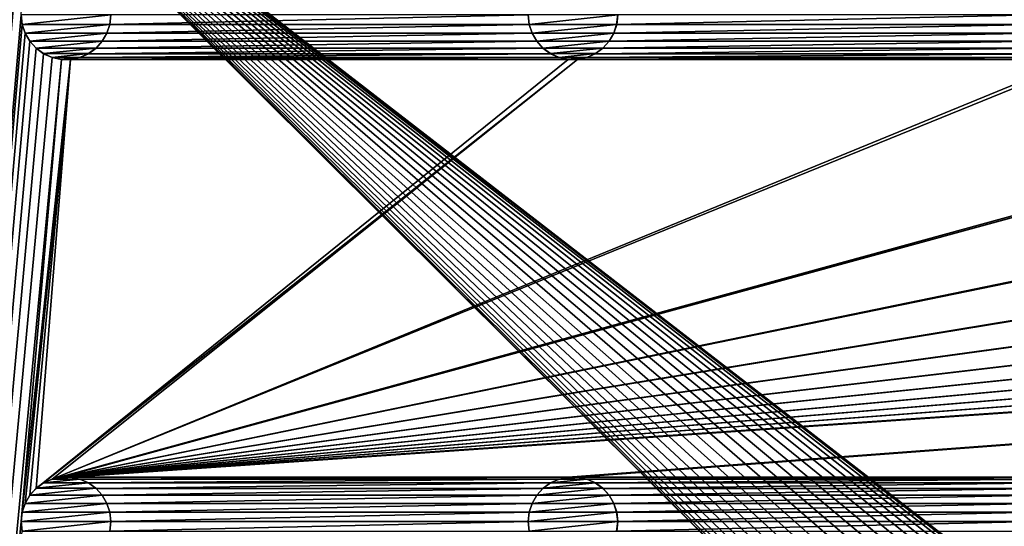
# Model space of a CAD drawing. Header units: metres. Extents: x -200 to 200, y -200 to 200.
# Tile 26 of 88: x -172 to -117, y 113 to 141. Entities that reach past the tile are written whole.
import ezdxf

# ---------------------------------------------------------------- set-up
doc = ezdxf.new("R2010")
doc.units = ezdxf.units.M
doc.layers.add('solid_P34200', color=7, linetype='CONTINUOUS')

msp = doc.modelspace()

# ---------------------------------------------------------------- linework, layer by layer
at = {"layer": 'solid_P34200'}
for points in [[(-172.300003, 169.800003, 5), (-200, 178, 5), (-200, -178, 5)], [(-172.242264, 169.271637, 5), (-172.300003, 169.800003, 5), (-200, -178, 5)], [(-172.084335, 168.784439, 5), (-172.242264, 169.271637, 5), (-200, -178, 5)], [(-171.820801, 168.330292, 5), (-172.084335, 168.784439, 5), (-200, -178, 5)], [(-171.474228, 167.943787, 5), (-171.820801, 168.330292, 5), (-200, -178, 5)], [(-171.047821, 167.634933, 5), (-171.474228, 167.943787, 5), (-200, -178, 5)], [(-170.574692, 167.423645, 5), (-171.047821, 167.634933, 5), (-200, -178, 5)], [(-172.300003, 141.5, 5), (-170.574692, 167.423645, 5), (-200, -178, 5)], [(-181, 159), (-14.856524, 2.058549), (-15, 0)], [(-181, 159), (-15, 0), (-14.856524, -2.058549)], [(-181, 159), (-14.444175, 4.045302), (-14.856524, 2.058549)], [(-181, 159), (-13.756138, 5.976712), (-14.444175, 4.045302)], [(-181, 159), (-12.817678, 7.79116), (-13.756138, 5.976712)], [(-181, 159), (-11.633039, 9.467192), (-12.817678, 7.79116)], [(-181, 159), (-10.240819, 10.959723), (-11.633039, 9.467192)], [(-181, 159), (-8.64688, 12.25524), (-10.240819, 10.959723)], [(-181, 159), (-6.904468, 13.315859), (-8.64688, 12.25524)], [(-181, 159), (-5.01928, 14.134056), (-6.904468, 13.315859)], [(-181, 159), (-3.055924, 14.684637), (-5.01928, 14.134056)], [(-181, 159), (-1.019424, 14.964341), (-3.055924, 14.684637)], [(-181, 159), (1.019424, 14.964341), (-1.019424, 14.964341)], [(-181, 159), (3.055924, 14.684637), (1.019424, 14.964341)], [(-181, 159), (5.01928, 14.134056), (3.055924, 14.684637)], [(-181, 159), (6.904468, 13.315859), (5.01928, 14.134056)], [(-181, 159), (8.64688, 12.25524), (6.904468, 13.315859)], [(181, 159), (8.64688, 12.25524), (-181, 159)], [(-181, 159), (-11.633039, -9.467192), (-10.240819, -10.959723)], [(-181, -159), (-181, 159), (-10.240819, -10.959723)], [(-181, 159), (-12.817678, -7.79116), (-11.633039, -9.467192)], [(-181, 159), (-13.756138, -5.976712), (-12.817678, -7.79116)], [(-181, 159), (-14.444175, -4.045302), (-13.756138, -5.976712)], [(-181, 159), (-14.856524, -2.058549), (-14.444175, -4.045302)], [(-172.242264, 140.971634, 5), (-172.300003, 141.5, 5), (-200, -178, 5)], [(-172.300003, 141.5, 7.5), (-172.300003, 141.5, 5), (-172.242264, 140.971634, 5)], [(-172.300003, 141.5, 7.5), (-172.242264, 140.971634, 5), (-172.239975, 140.967072, 7.5)], [(-172.300003, 141.5, 7.5), (-172.239975, 140.967072, 7.5), (-167.300003, 141.5, 7.5)], [(-172.239975, 140.967072, 7.5), (-167.360016, 140.967072, 7.5), (-167.300003, 141.5, 7.5)], [(-167.360016, 140.967072, 7.5), (-167.357742, 140.971634, 5), (-167.300003, 141.5, 5)], [(-167.360016, 140.967072, 7.5), (-167.300003, 141.5, 5), (-167.300003, 141.5, 7.5)], [(-144, 141.5, 5), (-167.300003, 141.5, 5), (-167.357742, 140.971634, 5)], [(-143.942261, 140.971634, 5), (-144, 141.5, 5), (-167.357742, 140.971634, 5)], [(-144, 141.5, 7.5), (-144, 141.5, 5), (-143.942261, 140.971634, 5)], [(-144, 141.5, 7.5), (-143.942261, 140.971634, 5), (-143.939987, 140.967072, 7.5)], [(-144, 141.5, 7.5), (-143.939987, 140.967072, 7.5), (-139, 141.5, 7.5)], [(-143.939987, 140.967072, 7.5), (-139.060013, 140.967072, 7.5), (-139, 141.5, 7.5)], [(-139.060013, 140.967072, 7.5), (-139.057739, 140.971634, 5), (-139, 141.5, 5)], [(-139.060013, 140.967072, 7.5), (-139, 141.5, 5), (-139, 141.5, 7.5)], [(-115.699997, 141.5, 5), (-139, 141.5, 5), (-139.057739, 140.971634, 5)], [(-115.642265, 140.971634, 5), (-115.699997, 141.5, 5), (-139.057739, 140.971634, 5)], [(-172.084335, 140.484436, 5), (-172.242264, 140.971634, 5), (-200, -178, 5)], [(-172.239975, 140.967072, 7.5), (-172.242264, 140.971634, 5), (-172.084335, 140.484436, 5)], [(-172.239975, 140.967072, 7.5), (-172.084335, 140.484436, 5), (-172.082809, 140.480927, 7.5)], [(-172.239975, 140.967072, 7.5), (-172.082809, 140.480927, 7.5), (-167.360016, 140.967072, 7.5)], [(-172.082809, 140.480927, 7.5), (-167.517197, 140.480927, 7.5), (-167.360016, 140.967072, 7.5)], [(-167.517197, 140.480927, 7.5), (-167.515656, 140.484436, 5), (-167.357742, 140.971634, 5)], [(-167.517197, 140.480927, 7.5), (-167.357742, 140.971634, 5), (-167.360016, 140.967072, 7.5)], [(-143.942261, 140.971634, 5), (-167.357742, 140.971634, 5), (-167.515656, 140.484436, 5)], [(-143.784332, 140.484436, 5), (-143.942261, 140.971634, 5), (-167.515656, 140.484436, 5)], [(-143.939987, 140.967072, 7.5), (-143.942261, 140.971634, 5), (-143.784332, 140.484436, 5)], [(-143.939987, 140.967072, 7.5), (-143.784332, 140.484436, 5), (-143.782806, 140.480927, 7.5)], [(-143.939987, 140.967072, 7.5), (-143.782806, 140.480927, 7.5), (-139.060013, 140.967072, 7.5)], [(-143.782806, 140.480927, 7.5), (-139.217194, 140.480927, 7.5), (-139.060013, 140.967072, 7.5)], [(-139.217194, 140.480927, 7.5), (-139.215668, 140.484436, 5), (-139.057739, 140.971634, 5)], [(-139.217194, 140.480927, 7.5), (-139.057739, 140.971634, 5), (-139.060013, 140.967072, 7.5)], [(-115.642265, 140.971634, 5), (-139.057739, 140.971634, 5), (-139.215668, 140.484436, 5)], [(-115.484337, 140.484436, 5), (-115.642265, 140.971634, 5), (-139.215668, 140.484436, 5)], [(-171.820801, 140.030289, 5), (-172.084335, 140.484436, 5), (-200, -178, 5)], [(-172.082809, 140.480927, 7.5), (-172.084335, 140.484436, 5), (-171.820801, 140.030289, 5)], [(-172.082809, 140.480927, 7.5), (-171.820801, 140.030289, 5), (-171.821884, 140.033295, 7.5)], [(-172.082809, 140.480927, 7.5), (-171.821884, 140.033295, 7.5), (-167.517197, 140.480927, 7.5)], [(-171.821884, 140.033295, 7.5), (-167.778122, 140.033295, 7.5), (-167.517197, 140.480927, 7.5)], [(-143.784332, 140.484436, 5), (-167.515656, 140.484436, 5), (-167.779205, 140.030289, 5)], [(-167.778122, 140.033295, 7.5), (-167.779205, 140.030289, 5), (-167.515656, 140.484436, 5)], [(-143.520798, 140.030289, 5), (-143.784332, 140.484436, 5), (-167.779205, 140.030289, 5)], [(-167.778122, 140.033295, 7.5), (-167.515656, 140.484436, 5), (-167.517197, 140.480927, 7.5)], [(-143.782806, 140.480927, 7.5), (-143.784332, 140.484436, 5), (-143.520798, 140.030289, 5)], [(-143.782806, 140.480927, 7.5), (-143.520798, 140.030289, 5), (-143.521881, 140.033295, 7.5)], [(-143.782806, 140.480927, 7.5), (-143.521881, 140.033295, 7.5), (-139.217194, 140.480927, 7.5)], [(-143.521881, 140.033295, 7.5), (-139.478119, 140.033295, 7.5), (-139.217194, 140.480927, 7.5)], [(-115.484337, 140.484436, 5), (-139.215668, 140.484436, 5), (-139.479202, 140.030289, 5)], [(-139.478119, 140.033295, 7.5), (-139.479202, 140.030289, 5), (-139.215668, 140.484436, 5)], [(-115.220795, 140.030289, 5), (-115.484337, 140.484436, 5), (-139.479202, 140.030289, 5)], [(-139.478119, 140.033295, 7.5), (-139.215668, 140.484436, 5), (-139.217194, 140.480927, 7.5)], [(-171.474228, 139.643784, 5), (-171.820801, 140.030289, 5), (-200, -178, 5)], [(-171.047821, 139.33493, 5), (-171.474228, 139.643784, 5), (-200, -178, 5)], [(-171.821884, 140.033295, 7.5), (-171.820801, 140.030289, 5), (-171.474228, 139.643784, 5)], [(-171.821884, 140.033295, 7.5), (-171.474228, 139.643784, 5), (-171.470108, 139.640366, 7.5)], [(-171.821884, 140.033295, 7.5), (-171.470108, 139.640366, 7.5), (-167.778122, 140.033295, 7.5)], [(-171.470108, 139.640366, 7.5), (-171.474228, 139.643784, 5), (-171.047821, 139.33493, 5)], [(-171.470108, 139.640366, 7.5), (-168.129883, 139.640366, 7.5), (-167.778122, 140.033295, 7.5)], [(-171.470108, 139.640366, 7.5), (-171.047821, 139.33493, 5), (-171.051529, 139.337952, 7.5)], [(-171.470108, 139.640366, 7.5), (-171.051529, 139.337952, 7.5), (-168.129883, 139.640366, 7.5)], [(-171.051529, 139.337952, 7.5), (-168.548462, 139.337952, 7.5), (-168.129883, 139.640366, 7.5)], [(-143.174225, 139.643784, 5), (-168.125778, 139.643784, 5), (-168.552185, 139.33493, 5)], [(-168.548462, 139.337952, 7.5), (-168.552185, 139.33493, 5), (-168.125778, 139.643784, 5)], [(-142.747818, 139.33493, 5), (-143.174225, 139.643784, 5), (-168.552185, 139.33493, 5)], [(-168.548462, 139.337952, 7.5), (-168.125778, 139.643784, 5), (-168.129883, 139.640366, 7.5)], [(-168.129883, 139.640366, 7.5), (-167.779205, 140.030289, 5), (-167.778122, 140.033295, 7.5)], [(-168.129883, 139.640366, 7.5), (-168.125778, 139.643784, 5), (-167.779205, 140.030289, 5)], [(-143.520798, 140.030289, 5), (-167.779205, 140.030289, 5), (-168.125778, 139.643784, 5)], [(-143.174225, 139.643784, 5), (-143.520798, 140.030289, 5), (-168.125778, 139.643784, 5)], [(-143.521881, 140.033295, 7.5), (-143.520798, 140.030289, 5), (-143.174225, 139.643784, 5)], [(-143.521881, 140.033295, 7.5), (-143.174225, 139.643784, 5), (-143.17012, 139.640366, 7.5)], [(-143.521881, 140.033295, 7.5), (-143.17012, 139.640366, 7.5), (-139.478119, 140.033295, 7.5)], [(-143.17012, 139.640366, 7.5), (-143.174225, 139.643784, 5), (-142.747818, 139.33493, 5)], [(-143.17012, 139.640366, 7.5), (-139.82988, 139.640366, 7.5), (-139.478119, 140.033295, 7.5)], [(-143.17012, 139.640366, 7.5), (-142.747818, 139.33493, 5), (-142.751526, 139.337952, 7.5)], [(-143.17012, 139.640366, 7.5), (-142.751526, 139.337952, 7.5), (-139.82988, 139.640366, 7.5)], [(-142.751526, 139.337952, 7.5), (-140.248474, 139.337952, 7.5), (-139.82988, 139.640366, 7.5)], [(-114.874222, 139.643784, 5), (-139.825775, 139.643784, 5), (-140.252182, 139.33493, 5)], [(-140.248474, 139.337952, 7.5), (-140.252182, 139.33493, 5), (-139.825775, 139.643784, 5)], [(-114.447815, 139.33493, 5), (-114.874222, 139.643784, 5), (-140.252182, 139.33493, 5)], [(-140.248474, 139.337952, 7.5), (-139.825775, 139.643784, 5), (-139.82988, 139.640366, 7.5)], [(-139.82988, 139.640366, 7.5), (-139.479202, 140.030289, 5), (-139.478119, 140.033295, 7.5)], [(-139.82988, 139.640366, 7.5), (-139.825775, 139.643784, 5), (-139.479202, 140.030289, 5)], [(-115.220795, 140.030289, 5), (-139.479202, 140.030289, 5), (-139.825775, 139.643784, 5)], [(-114.874222, 139.643784, 5), (-115.220795, 140.030289, 5), (-139.825775, 139.643784, 5)], [(-170.574692, 139.123642, 5), (-171.047821, 139.33493, 5), (-200, -178, 5)], [(-170.058914, 139.014282, 5), (-170.574692, 139.123642, 5), (-200, -178, 5)], [(-171.051529, 139.337952, 7.5), (-171.047821, 139.33493, 5), (-170.574692, 139.123642, 5)], [(-171.051529, 139.337952, 7.5), (-170.574692, 139.123642, 5), (-170.568771, 139.122131, 7.5)], [(-171.051529, 139.337952, 7.5), (-170.568771, 139.122131, 7.5), (-168.548462, 139.337952, 7.5)], [(-170.568771, 139.122131, 7.5), (-170.574692, 139.123642, 5), (-170.058914, 139.014282, 5)], [(-170.568771, 139.122131, 7.5), (-169.031219, 139.122131, 7.5), (-168.548462, 139.337952, 7.5)], [(-170.568771, 139.122131, 7.5), (-170.058914, 139.014282, 5), (-170.064636, 139.015472, 7.5)], [(-170.568771, 139.122131, 7.5), (-170.064636, 139.015472, 7.5), (-169.031219, 139.122131, 7.5)], [(-170.064636, 139.015472, 7.5), (-169.53537, 139.015472, 7.5), (-169.031219, 139.122131, 7.5)], [(-142.274689, 139.123642, 5), (-169.025314, 139.123642, 5), (-169.541077, 139.014282, 5)], [(-169.53537, 139.015472, 7.5), (-169.541077, 139.014282, 5), (-169.025314, 139.123642, 5)], [(-141.758926, 139.014282, 5), (-142.274689, 139.123642, 5), (-169.541077, 139.014282, 5)], [(-169.53537, 139.015472, 7.5), (-169.025314, 139.123642, 5), (-169.031219, 139.122131, 7.5)], [(-169.031219, 139.122131, 7.5), (-168.552185, 139.33493, 5), (-168.548462, 139.337952, 7.5)], [(-169.031219, 139.122131, 7.5), (-169.025314, 139.123642, 5), (-168.552185, 139.33493, 5)], [(-142.747818, 139.33493, 5), (-168.552185, 139.33493, 5), (-169.025314, 139.123642, 5)], [(-142.274689, 139.123642, 5), (-142.747818, 139.33493, 5), (-169.025314, 139.123642, 5)], [(-142.751526, 139.337952, 7.5), (-142.747818, 139.33493, 5), (-142.274689, 139.123642, 5)], [(-142.751526, 139.337952, 7.5), (-142.274689, 139.123642, 5), (-142.268784, 139.122131, 7.5)], [(-142.751526, 139.337952, 7.5), (-142.268784, 139.122131, 7.5), (-140.248474, 139.337952, 7.5)], [(-142.268784, 139.122131, 7.5), (-142.274689, 139.123642, 5), (-141.758926, 139.014282, 5)], [(-142.268784, 139.122131, 7.5), (-140.731216, 139.122131, 7.5), (-140.248474, 139.337952, 7.5)], [(-142.268784, 139.122131, 7.5), (-141.758926, 139.014282, 5), (-141.764633, 139.015472, 7.5)], [(-142.268784, 139.122131, 7.5), (-141.764633, 139.015472, 7.5), (-140.731216, 139.122131, 7.5)], [(-141.764633, 139.015472, 7.5), (-141.235367, 139.015472, 7.5), (-140.731216, 139.122131, 7.5)], [(-113.974686, 139.123642, 5), (-140.725311, 139.123642, 5), (-141.241074, 139.014282, 5)], [(-141.235367, 139.015472, 7.5), (-141.241074, 139.014282, 5), (-140.725311, 139.123642, 5)], [(-113.458923, 139.014282, 5), (-113.974686, 139.123642, 5), (-141.241074, 139.014282, 5)], [(-141.235367, 139.015472, 7.5), (-140.725311, 139.123642, 5), (-140.731216, 139.122131, 7.5)], [(-140.731216, 139.122131, 7.5), (-140.252182, 139.33493, 5), (-140.248474, 139.337952, 7.5)], [(-140.731216, 139.122131, 7.5), (-140.725311, 139.123642, 5), (-140.252182, 139.33493, 5)], [(-114.447815, 139.33493, 5), (-140.252182, 139.33493, 5), (-140.725311, 139.123642, 5)], [(-113.974686, 139.123642, 5), (-114.447815, 139.33493, 5), (-140.725311, 139.123642, 5)], [(-172.300003, 113.199997, 5), (-170.058914, 139.014282, 5), (-200, -178, 5)], [(-172.300003, 113.199997, 5), (-169.541077, 139.014282, 5), (-170.058914, 139.014282, 5)], [(-172.300003, 113.199997, 5), (-172.242264, 113.728371, 5), (-169.541077, 139.014282, 5)], [(-172.242264, 113.728371, 5), (-172.084335, 114.215569, 5), (-169.541077, 139.014282, 5)], [(-172.084335, 114.215569, 5), (-171.820801, 114.669708, 5), (-169.541077, 139.014282, 5)], [(-171.820801, 114.669708, 5), (-171.474228, 115.056213, 5), (-169.541077, 139.014282, 5)], [(-141.758926, 139.014282, 5), (-169.541077, 139.014282, 5), (-171.474228, 115.056213, 5)], [(-141.241074, 139.014282, 5), (-171.474228, 115.056213, 5), (-171.047821, 115.365067, 5)], [(-141.241074, 139.014282, 5), (-141.758926, 139.014282, 5), (-171.474228, 115.056213, 5)], [(-141.241074, 139.014282, 5), (-171.047821, 115.365067, 5), (-170.574692, 115.576355, 5)], [(-84.641083, 139.014282, 5), (-170.574692, 115.576355, 5), (-170.058914, 115.685715, 5)], [(-113.458923, 139.014282, 5), (-141.241074, 139.014282, 5), (-170.574692, 115.576355, 5)], [(-112.941078, 139.014282, 5), (-113.458923, 139.014282, 5), (-170.574692, 115.576355, 5)], [(-85.15892, 139.014282, 5), (-112.941078, 139.014282, 5), (-170.574692, 115.576355, 5)], [(-84.641083, 139.014282, 5), (-85.15892, 139.014282, 5), (-170.574692, 115.576355, 5)], [(-170.064636, 139.015472, 7.5), (-170.058914, 139.014282, 5), (-169.541077, 139.014282, 5)], [(-170.064636, 139.015472, 7.5), (-169.541077, 139.014282, 5), (-169.53537, 139.015472, 7.5)], [(170.058914, 139.014282, 5), (-170.058914, 115.685715, 5), (-169.541077, 115.685715, 5)], [(-56.858921, 139.014282, 5), (-84.641083, 139.014282, 5), (-170.058914, 115.685715, 5)], [(-56.34108, 139.014282, 5), (-56.858921, 139.014282, 5), (-170.058914, 115.685715, 5)], [(-28.55892, 139.014282, 5), (-56.34108, 139.014282, 5), (-170.058914, 115.685715, 5)], [(-28.04108, 139.014282, 5), (-28.55892, 139.014282, 5), (-170.058914, 115.685715, 5)], [(-0.25892, 139.014282, 5), (-28.04108, 139.014282, 5), (-170.058914, 115.685715, 5)], [(0.25892, 139.014282, 5), (-0.25892, 139.014282, 5), (-170.058914, 115.685715, 5)], [(28.04108, 139.014282, 5), (0.25892, 139.014282, 5), (-170.058914, 115.685715, 5)], [(170.058914, 139.014282, 5), (169.541077, 139.014282, 5), (-170.058914, 115.685715, 5)], [(141.758926, 139.014282, 5), (-170.058914, 115.685715, 5), (169.541077, 139.014282, 5)], [(141.758926, 139.014282, 5), (141.241074, 139.014282, 5), (-170.058914, 115.685715, 5)], [(113.458923, 139.014282, 5), (-170.058914, 115.685715, 5), (141.241074, 139.014282, 5)], [(113.458923, 139.014282, 5), (112.941078, 139.014282, 5), (-170.058914, 115.685715, 5)], [(85.15892, 139.014282, 5), (-170.058914, 115.685715, 5), (112.941078, 139.014282, 5)], [(85.15892, 139.014282, 5), (84.641083, 139.014282, 5), (-170.058914, 115.685715, 5)], [(56.858921, 139.014282, 5), (-170.058914, 115.685715, 5), (84.641083, 139.014282, 5)], [(56.858921, 139.014282, 5), (56.34108, 139.014282, 5), (-170.058914, 115.685715, 5)], [(28.55892, 139.014282, 5), (-170.058914, 115.685715, 5), (56.34108, 139.014282, 5)], [(28.55892, 139.014282, 5), (28.04108, 139.014282, 5), (-170.058914, 115.685715, 5)], [(170.058914, 139.014282, 5), (-169.541077, 115.685715, 5), (-141.758926, 115.685715, 5)], [(-141.764633, 139.015472, 7.5), (-141.758926, 139.014282, 5), (-141.241074, 139.014282, 5)], [(-141.764633, 139.015472, 7.5), (-141.241074, 139.014282, 5), (-141.235367, 139.015472, 7.5)], [(170.058914, 139.014282, 5), (-141.758926, 115.685715, 5), (-141.241074, 115.685715, 5)], [(170.058914, 139.014282, 5), (-141.241074, 115.685715, 5), (-113.458923, 115.685715, 5)], [(-170.568771, 115.577858, 7.5), (-171.047821, 115.365067, 5), (-171.051529, 115.362045, 7.5)], [(-169.031219, 115.577858, 7.5), (-170.568771, 115.577858, 7.5), (-171.051529, 115.362045, 7.5)], [(-168.548462, 115.362045, 7.5), (-169.031219, 115.577858, 7.5), (-171.051529, 115.362045, 7.5)], [(-170.568771, 115.577858, 7.5), (-170.574692, 115.576355, 5), (-171.047821, 115.365067, 5)], [(-170.064636, 115.684525, 7.5), (-170.058914, 115.685715, 5), (-170.574692, 115.576355, 5)], [(-170.064636, 115.684525, 7.5), (-170.574692, 115.576355, 5), (-170.568771, 115.577858, 7.5)], [(-169.53537, 115.684525, 7.5), (-170.064636, 115.684525, 7.5), (-170.568771, 115.577858, 7.5)], [(-169.031219, 115.577858, 7.5), (-169.53537, 115.684525, 7.5), (-170.568771, 115.577858, 7.5)], [(-169.53537, 115.684525, 7.5), (-170.058914, 115.685715, 5), (-170.064636, 115.684525, 7.5)], [(-169.53537, 115.684525, 7.5), (-169.541077, 115.685715, 5), (-170.058914, 115.685715, 5)], [(-141.758926, 115.685715, 5), (-169.541077, 115.685715, 5), (-169.025314, 115.576355, 5)], [(-169.031219, 115.577858, 7.5), (-169.025314, 115.576355, 5), (-169.541077, 115.685715, 5)], [(-169.031219, 115.577858, 7.5), (-169.541077, 115.685715, 5), (-169.53537, 115.684525, 7.5)], [(-168.548462, 115.362045, 7.5), (-169.025314, 115.576355, 5), (-169.031219, 115.577858, 7.5)], [(-142.274689, 115.576355, 5), (-141.758926, 115.685715, 5), (-169.025314, 115.576355, 5)], [(-142.274689, 115.576355, 5), (-169.025314, 115.576355, 5), (-168.552185, 115.365067, 5)], [(-168.548462, 115.362045, 7.5), (-168.552185, 115.365067, 5), (-169.025314, 115.576355, 5)], [(-142.747818, 115.365067, 5), (-142.274689, 115.576355, 5), (-168.552185, 115.365067, 5)], [(-142.268784, 115.577858, 7.5), (-142.747818, 115.365067, 5), (-142.751526, 115.362045, 7.5)], [(-140.731216, 115.577858, 7.5), (-142.268784, 115.577858, 7.5), (-142.751526, 115.362045, 7.5)], [(-140.248474, 115.362045, 7.5), (-140.731216, 115.577858, 7.5), (-142.751526, 115.362045, 7.5)], [(-142.268784, 115.577858, 7.5), (-142.274689, 115.576355, 5), (-142.747818, 115.365067, 5)], [(-141.764633, 115.684525, 7.5), (-141.758926, 115.685715, 5), (-142.274689, 115.576355, 5)], [(-141.764633, 115.684525, 7.5), (-142.274689, 115.576355, 5), (-142.268784, 115.577858, 7.5)], [(-141.235367, 115.684525, 7.5), (-141.764633, 115.684525, 7.5), (-142.268784, 115.577858, 7.5)], [(-140.731216, 115.577858, 7.5), (-141.235367, 115.684525, 7.5), (-142.268784, 115.577858, 7.5)], [(-141.235367, 115.684525, 7.5), (-141.758926, 115.685715, 5), (-141.764633, 115.684525, 7.5)], [(-141.235367, 115.684525, 7.5), (-141.241074, 115.685715, 5), (-141.758926, 115.685715, 5)], [(-113.458923, 115.685715, 5), (-141.241074, 115.685715, 5), (-140.725311, 115.576355, 5)], [(-140.731216, 115.577858, 7.5), (-140.725311, 115.576355, 5), (-141.241074, 115.685715, 5)], [(-140.731216, 115.577858, 7.5), (-141.241074, 115.685715, 5), (-141.235367, 115.684525, 7.5)], [(-140.248474, 115.362045, 7.5), (-140.725311, 115.576355, 5), (-140.731216, 115.577858, 7.5)], [(-113.974686, 115.576355, 5), (-113.458923, 115.685715, 5), (-140.725311, 115.576355, 5)], [(-113.974686, 115.576355, 5), (-140.725311, 115.576355, 5), (-140.252182, 115.365067, 5)], [(-140.248474, 115.362045, 7.5), (-140.252182, 115.365067, 5), (-140.725311, 115.576355, 5)], [(-114.447815, 115.365067, 5), (-113.974686, 115.576355, 5), (-140.252182, 115.365067, 5)], [(-171.470108, 115.059639, 7.5), (-171.820801, 114.669708, 5), (-171.821884, 114.66671, 7.5)], [(-168.129883, 115.059639, 7.5), (-171.470108, 115.059639, 7.5), (-171.821884, 114.66671, 7.5)], [(-167.778122, 114.66671, 7.5), (-168.129883, 115.059639, 7.5), (-171.821884, 114.66671, 7.5)], [(-171.470108, 115.059639, 7.5), (-171.474228, 115.056213, 5), (-171.820801, 114.669708, 5)], [(-171.051529, 115.362045, 7.5), (-171.047821, 115.365067, 5), (-171.474228, 115.056213, 5)], [(-171.051529, 115.362045, 7.5), (-171.474228, 115.056213, 5), (-171.470108, 115.059639, 7.5)], [(-168.548462, 115.362045, 7.5), (-171.051529, 115.362045, 7.5), (-171.470108, 115.059639, 7.5)], [(-168.129883, 115.059639, 7.5), (-168.548462, 115.362045, 7.5), (-171.470108, 115.059639, 7.5)], [(-142.747818, 115.365067, 5), (-168.552185, 115.365067, 5), (-168.125778, 115.056213, 5)], [(-168.129883, 115.059639, 7.5), (-168.125778, 115.056213, 5), (-168.552185, 115.365067, 5)], [(-168.129883, 115.059639, 7.5), (-168.552185, 115.365067, 5), (-168.548462, 115.362045, 7.5)], [(-167.778122, 114.66671, 7.5), (-168.125778, 115.056213, 5), (-168.129883, 115.059639, 7.5)], [(-143.174225, 115.056213, 5), (-142.747818, 115.365067, 5), (-168.125778, 115.056213, 5)], [(-143.174225, 115.056213, 5), (-168.125778, 115.056213, 5), (-167.779205, 114.669708, 5)], [(-167.778122, 114.66671, 7.5), (-167.779205, 114.669708, 5), (-168.125778, 115.056213, 5)], [(-143.520798, 114.669708, 5), (-143.174225, 115.056213, 5), (-167.779205, 114.669708, 5)], [(-143.17012, 115.059639, 7.5), (-143.520798, 114.669708, 5), (-143.521881, 114.66671, 7.5)], [(-139.82988, 115.059639, 7.5), (-143.17012, 115.059639, 7.5), (-143.521881, 114.66671, 7.5)], [(-139.478119, 114.66671, 7.5), (-139.82988, 115.059639, 7.5), (-143.521881, 114.66671, 7.5)], [(-143.17012, 115.059639, 7.5), (-143.174225, 115.056213, 5), (-143.520798, 114.669708, 5)], [(-142.751526, 115.362045, 7.5), (-142.747818, 115.365067, 5), (-143.174225, 115.056213, 5)], [(-142.751526, 115.362045, 7.5), (-143.174225, 115.056213, 5), (-143.17012, 115.059639, 7.5)], [(-140.248474, 115.362045, 7.5), (-142.751526, 115.362045, 7.5), (-143.17012, 115.059639, 7.5)], [(-139.82988, 115.059639, 7.5), (-140.248474, 115.362045, 7.5), (-143.17012, 115.059639, 7.5)], [(-114.447815, 115.365067, 5), (-140.252182, 115.365067, 5), (-139.825775, 115.056213, 5)], [(-139.82988, 115.059639, 7.5), (-139.825775, 115.056213, 5), (-140.252182, 115.365067, 5)], [(-139.82988, 115.059639, 7.5), (-140.252182, 115.365067, 5), (-140.248474, 115.362045, 7.5)], [(-139.478119, 114.66671, 7.5), (-139.825775, 115.056213, 5), (-139.82988, 115.059639, 7.5)], [(-114.874222, 115.056213, 5), (-114.447815, 115.365067, 5), (-139.825775, 115.056213, 5)], [(-114.874222, 115.056213, 5), (-139.825775, 115.056213, 5), (-139.479202, 114.669708, 5)], [(-139.478119, 114.66671, 7.5), (-139.479202, 114.669708, 5), (-139.825775, 115.056213, 5)], [(-115.220795, 114.669708, 5), (-114.874222, 115.056213, 5), (-139.479202, 114.669708, 5)], [(-171.821884, 114.66671, 7.5), (-171.820801, 114.669708, 5), (-172.084335, 114.215569, 5)], [(-171.821884, 114.66671, 7.5), (-172.084335, 114.215569, 5), (-172.082809, 114.219078, 7.5)], [(-167.778122, 114.66671, 7.5), (-171.821884, 114.66671, 7.5), (-172.082809, 114.219078, 7.5)], [(-167.517197, 114.219078, 7.5), (-167.778122, 114.66671, 7.5), (-172.082809, 114.219078, 7.5)], [(-143.520798, 114.669708, 5), (-167.779205, 114.669708, 5), (-167.515656, 114.215569, 5)], [(-167.517197, 114.219078, 7.5), (-167.515656, 114.215569, 5), (-167.779205, 114.669708, 5)], [(-167.517197, 114.219078, 7.5), (-167.779205, 114.669708, 5), (-167.778122, 114.66671, 7.5)], [(-143.784332, 114.215569, 5), (-143.520798, 114.669708, 5), (-167.515656, 114.215569, 5)], [(-143.521881, 114.66671, 7.5), (-143.520798, 114.669708, 5), (-143.784332, 114.215569, 5)], [(-143.521881, 114.66671, 7.5), (-143.784332, 114.215569, 5), (-143.782806, 114.219078, 7.5)], [(-139.478119, 114.66671, 7.5), (-143.521881, 114.66671, 7.5), (-143.782806, 114.219078, 7.5)], [(-139.217194, 114.219078, 7.5), (-139.478119, 114.66671, 7.5), (-143.782806, 114.219078, 7.5)], [(-115.220795, 114.669708, 5), (-139.479202, 114.669708, 5), (-139.215668, 114.215569, 5)], [(-139.217194, 114.219078, 7.5), (-139.215668, 114.215569, 5), (-139.479202, 114.669708, 5)], [(-139.217194, 114.219078, 7.5), (-139.479202, 114.669708, 5), (-139.478119, 114.66671, 7.5)], [(-115.484337, 114.215569, 5), (-115.220795, 114.669708, 5), (-139.215668, 114.215569, 5)], [(-172.082809, 114.219078, 7.5), (-172.084335, 114.215569, 5), (-172.242264, 113.728371, 5)], [(-172.082809, 114.219078, 7.5), (-172.242264, 113.728371, 5), (-172.239975, 113.732933, 7.5)], [(-167.517197, 114.219078, 7.5), (-172.082809, 114.219078, 7.5), (-172.239975, 113.732933, 7.5)], [(-167.360016, 113.732933, 7.5), (-167.517197, 114.219078, 7.5), (-172.239975, 113.732933, 7.5)], [(-167.360016, 113.732933, 7.5), (-167.515656, 114.215569, 5), (-167.517197, 114.219078, 7.5)], [(-143.784332, 114.215569, 5), (-167.515656, 114.215569, 5), (-167.357742, 113.728371, 5)], [(-167.360016, 113.732933, 7.5), (-167.357742, 113.728371, 5), (-167.515656, 114.215569, 5)], [(-143.942261, 113.728371, 5), (-143.784332, 114.215569, 5), (-167.357742, 113.728371, 5)], [(-143.782806, 114.219078, 7.5), (-143.784332, 114.215569, 5), (-143.942261, 113.728371, 5)], [(-143.782806, 114.219078, 7.5), (-143.942261, 113.728371, 5), (-143.939987, 113.732933, 7.5)], [(-139.217194, 114.219078, 7.5), (-143.782806, 114.219078, 7.5), (-143.939987, 113.732933, 7.5)], [(-139.060013, 113.732933, 7.5), (-139.217194, 114.219078, 7.5), (-143.939987, 113.732933, 7.5)], [(-139.060013, 113.732933, 7.5), (-139.215668, 114.215569, 5), (-139.217194, 114.219078, 7.5)], [(-115.484337, 114.215569, 5), (-139.215668, 114.215569, 5), (-139.057739, 113.728371, 5)], [(-139.060013, 113.732933, 7.5), (-139.057739, 113.728371, 5), (-139.215668, 114.215569, 5)], [(-115.642265, 113.728371, 5), (-115.484337, 114.215569, 5), (-139.057739, 113.728371, 5)], [(-172.239975, 113.732933, 7.5), (-172.242264, 113.728371, 5), (-172.300003, 113.199997, 5)], [(-172.239975, 113.732933, 7.5), (-172.300003, 113.199997, 5), (-172.300003, 113.199997, 7.5)], [(-167.360016, 113.732933, 7.5), (-172.300003, 113.199997, 7.5), (-167.300003, 113.199997, 7.5)], [(-167.360016, 113.732933, 7.5), (-172.239975, 113.732933, 7.5), (-172.300003, 113.199997, 7.5)], [(-167.360016, 113.732933, 7.5), (-167.300003, 113.199997, 7.5), (-167.357742, 113.728371, 5)], [(-143.942261, 113.728371, 5), (-167.357742, 113.728371, 5), (-167.300003, 113.199997, 5)], [(-167.300003, 113.199997, 7.5), (-167.300003, 113.199997, 5), (-167.357742, 113.728371, 5)], [(-144, 113.199997, 5), (-143.942261, 113.728371, 5), (-167.300003, 113.199997, 5)], [(-143.939987, 113.732933, 7.5), (-143.942261, 113.728371, 5), (-144, 113.199997, 5)], [(-143.939987, 113.732933, 7.5), (-144, 113.199997, 5), (-144, 113.199997, 7.5)], [(-139.060013, 113.732933, 7.5), (-144, 113.199997, 7.5), (-139, 113.199997, 7.5)], [(-139.060013, 113.732933, 7.5), (-143.939987, 113.732933, 7.5), (-144, 113.199997, 7.5)], [(-139.060013, 113.732933, 7.5), (-139, 113.199997, 7.5), (-139.057739, 113.728371, 5)], [(-115.642265, 113.728371, 5), (-139.057739, 113.728371, 5), (-139, 113.199997, 5)], [(-139, 113.199997, 7.5), (-139, 113.199997, 5), (-139.057739, 113.728371, 5)], [(-115.699997, 113.199997, 5), (-115.642265, 113.728371, 5), (-139, 113.199997, 5)], [(-172.242264, 112.671631, 5), (-172.300003, 113.199997, 5), (-200, -178, 5)], [(-172.300003, 113.199997, 7.5), (-172.300003, 113.199997, 5), (-172.242264, 112.671631, 5)], [(-172.300003, 113.199997, 7.5), (-172.242264, 112.671631, 5), (-172.239975, 112.667068, 7.5)], [(-172.300003, 113.199997, 7.5), (-172.239975, 112.667068, 7.5), (-167.300003, 113.199997, 7.5)], [(-172.239975, 112.667068, 7.5), (-167.360016, 112.667068, 7.5), (-167.300003, 113.199997, 7.5)], [(-167.360016, 112.667068, 7.5), (-167.357742, 112.671631, 5), (-167.300003, 113.199997, 5)], [(-167.360016, 112.667068, 7.5), (-167.300003, 113.199997, 5), (-167.300003, 113.199997, 7.5)], [(-144, 113.199997, 5), (-167.300003, 113.199997, 5), (-167.357742, 112.671631, 5)], [(-143.942261, 112.671631, 5), (-144, 113.199997, 5), (-167.357742, 112.671631, 5)], [(-144, 113.199997, 7.5), (-144, 113.199997, 5), (-143.942261, 112.671631, 5)], [(-144, 113.199997, 7.5), (-143.942261, 112.671631, 5), (-143.939987, 112.667068, 7.5)], [(-144, 113.199997, 7.5), (-143.939987, 112.667068, 7.5), (-139, 113.199997, 7.5)], [(-143.939987, 112.667068, 7.5), (-139.060013, 112.667068, 7.5), (-139, 113.199997, 7.5)], [(-139.060013, 112.667068, 7.5), (-139.057739, 112.671631, 5), (-139, 113.199997, 5)], [(-139.060013, 112.667068, 7.5), (-139, 113.199997, 5), (-139, 113.199997, 7.5)], [(-115.699997, 113.199997, 5), (-139, 113.199997, 5), (-139.057739, 112.671631, 5)], [(-115.642265, 112.671631, 5), (-115.699997, 113.199997, 5), (-139.057739, 112.671631, 5)]]:
    msp.add_3dface(points, dxfattribs=at)

doc.saveas('drawing.dxf')
